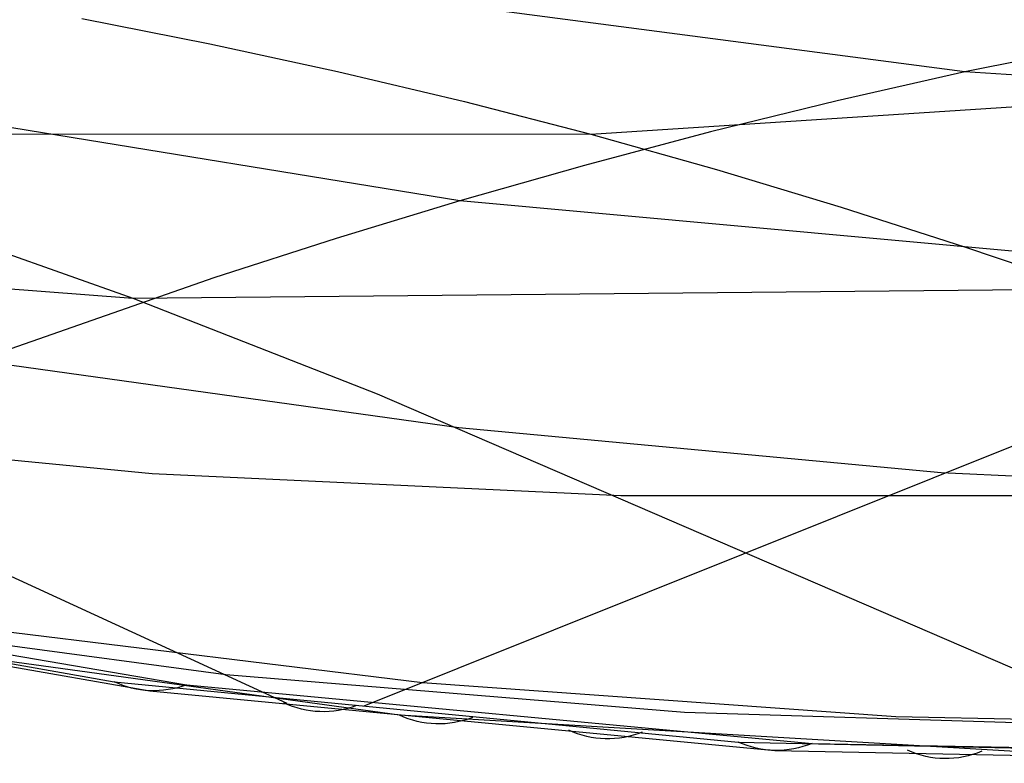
# Model space of a CAD drawing. Extents: x -3378 to 3007, y -425 to 173.
# Tile 32 of 256: x -3077 to -2986, y -425 to -356. Entities that reach past the tile are written whole.
import ezdxf

# ---------------------------------------------------------------- set-up
doc = ezdxf.new("R2010")
doc.units = 0
doc.layers.add('PREDEFINITO', color=7, linetype='CONTINUOUS')

msp = doc.modelspace()

# ---------------------------------------------------------------- linework, layer by layer
at = {"layer": 'PREDEFINITO'}
for p, q in [((-2989.634, -361.009, 1736.282), (-3142.137, -341.004, 1399.878)), ((-3071.545, -356.071, 2492.788), (-3059.665, -358.4, 2488.136)), ((-2965.794, -356.28, 1727.145), (-2989.634, -361.009, 1736.282)), ((-3036.497, -372.971, 1755.612), (-3125.13, -358.505, 1559.869)), ((-3059.665, -358.4, 2488.136), (-3047.832, -360.963, 2483.477)), ((-3047.832, -360.963, 2483.477), (-3036.052, -363.761, 2478.795)), ((-3024.332, -366.794, 2474.069), (-2935.422, -361.009, 2675.681)), ((-2989.634, -361.009, 1736.282), (-3001.471, -363.691, 1740.939)), ((-2900.724, -366.794, 1937.894), (-2989.634, -361.009, 1736.282)), ((-3036.052, -363.761, 2478.795), (-3024.332, -366.794, 2474.069)), ((-3001.471, -363.691, 1740.939), (-3013.237, -366.583, 1745.691)), ((-3112.477, -366.736, 2269.753), (-3024.332, -366.794, 2474.069)), ((-3013.237, -366.583, 1745.691), (-3024.917, -369.678, 1750.572)), ((-3024.332, -366.794, 2474.069), (-3012.679, -370.061, 2469.284)), ((-3024.917, -369.678, 1750.572), (-3036.497, -372.971, 1755.612)), ((-3012.679, -370.061, 2469.284), (-3001.098, -373.551, 2464.425)), ((-3036.497, -372.971, 1755.612), (-3047.964, -376.452, 1760.838)), ((-2946.886, -381.139, 1957.529), (-3036.497, -372.971, 1755.612)), ((-3089.571, -373.909, 2259.876), (-3066.8, -381.996, 2250.043)), ((-3001.098, -373.551, 2464.425), (-2989.593, -377.248, 2459.479)), ((-3153.318, -375.383, 2045.296), (-3066.8, -381.996, 2250.043)), ((-3047.964, -376.452, 1760.838), (-3059.316, -380.093, 1766.245)), ((-2989.593, -377.248, 2459.479), (-2978.17, -381.139, 2454.435)), ((-3059.316, -380.093, 1766.245), (-3131.915, -405.505, 1804.234)), ((-3066.8, -381.996, 2250.043), (-2978.17, -381.139, 2454.435)), ((-3066.8, -381.996, 2250.043), (-3044.142, -390.856, 2240.257)), ((-3036.571, -394.008, 1877.892), (-3081.671, -387.724, 1777.548)), ((-2969.49, -389.421, 1967.927), (-3045.385, -419.806, 2004.471)), ((-3044.142, -390.856, 2240.257), (-2966.175, -424.484, 2206.987)), ((-3107.917, -394.122, 2026.831), (-3065.007, -398.23, 2128.718)), ((-3107.917, -394.122, 2026.831), (-3052.54, -419.515, 2006.464)), ((-2991.834, -398.18, 1978.641), (-3036.571, -394.008, 1877.892)), ((-2947.456, -400.27, 2079.86), (-2991.834, -398.18, 1978.641)), ((-3065.007, -398.23, 2128.718), (-3021.554, -400.285, 2230.52)), ((-3021.554, -400.285, 2230.52), (-2977.6, -400.27, 2332.103)), ((-3131.233, -406.586, 1823.478), (-3068.555, -417.538, 1969.242)), ((-3124.803, -407.046, 1820.675), (-3061.848, -417.83, 1966.346)), ((-3124.803, -407.046, 1820.675), (-3061.848, -417.83, 1966.346)), ((-3128.078, -407.45, 1822.044), (-3065.241, -418.375, 1967.772)), ((-3100.252, -411.223, 1907.994), (-3058.204, -416.875, 2008.536)), ((-3042.082, -420.628, 2030.764), (-3099.989, -412.689, 1896.152)), ((-3039.943, -417.642, 2001.926), (-3084.199, -412.248, 1902.298)), ((-3058.204, -416.875, 2008.536), (-3015.639, -420.369, 2109.116)), ((-3068.555, -417.538, 1969.242), (-3010.665, -423.126, 2103.735)), ((-3061.848, -417.83, 1966.346), (-3003.813, -423.255, 2100.79)), ((-3061.848, -417.83, 1966.346), (-3003.813, -423.255, 2100.79)), ((-2996.028, -420.777, 2101.942), (-3039.943, -417.642, 2001.926)), ((-3065.241, -418.375, 1967.772), (-3007.257, -423.911, 2102.252)), ((-2979.217, -424.352, 2176.728), (-3042.082, -420.628, 2030.764)), ((-3015.639, -420.369, 2109.116), (-2972.563, -421.682, 2209.665)), ((-2952.494, -421.682, 2202.298), (-2996.028, -420.777, 2101.942)), ((-3010.665, -423.126, 2103.735), (-2952.722, -424.39, 2238.191)), ((-3003.813, -423.255, 2100.79), (-2945.839, -424.352, 2235.236)), ((-3003.813, -423.255, 2100.79), (-2945.839, -424.352, 2235.236)), ((-3007.257, -423.911, 2102.252), (-2949.275, -425.099, 2236.717))]:
    msp.add_line(p, q, dxfattribs=at)
at = {"layer": 'PREDEFINITO', "extrusion": (-0.393922, 0.052457, -0.917646)}
msp.add_arc((809.358, 3520.321, -620.197), 10, 333.88772, 16.76837, dxfattribs=at)
at = {"layer": 'PREDEFINITO', "extrusion": (-0.394095, 0.044435, -0.917995)}
msp.add_arc((749.358, 3534.144, -656.891), 10, 334.42696, 17.6233, dxfattribs=at)
at = {"layer": 'PREDEFINITO', "extrusion": (-0.394203, 0.038995, -0.918196)}
msp.add_arc((708.55, 3542.958, -681.844), 10, 334.81002, 18.19281, dxfattribs=at)
at = {"layer": 'PREDEFINITO', "extrusion": (-0.394336, 0.030999, -0.918443)}
msp.add_arc((648.455, 3555.077, -718.321), 10, 335.40215, 19.01509, dxfattribs=at)
at = {"layer": 'PREDEFINITO', "extrusion": (-0.39444, 0.022978, -0.918634)}
msp.add_arc((588.09, 3566.227, -754.76), 10, 336.02871, 19.82015, dxfattribs=at)
at = {"layer": 'PREDEFINITO', "extrusion": (-0.394514, 0.01492, -0.918769)}
msp.add_arc((527.418, 3576.412, -791.155), 10, 336.69047, 20.6078, dxfattribs=at)

doc.saveas('drawing.dxf')
